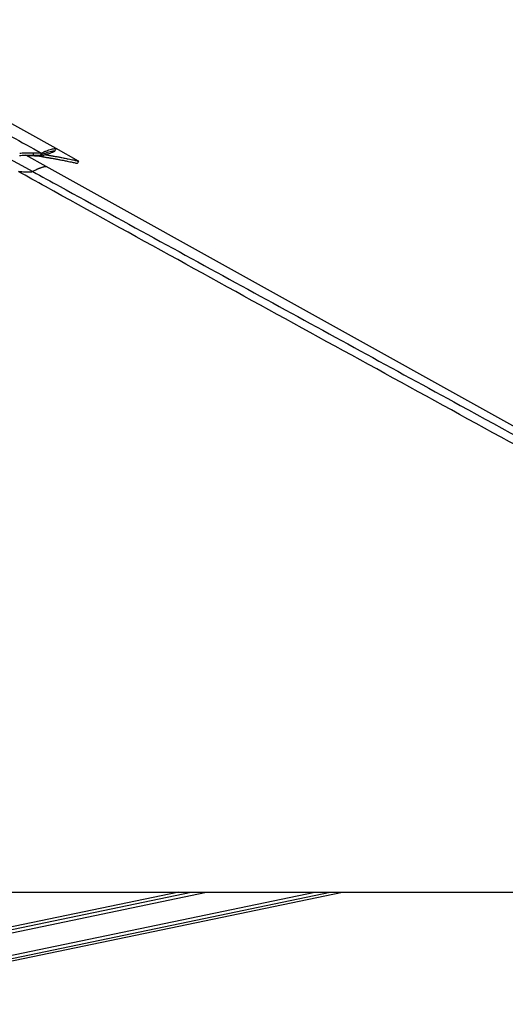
# Model space of a CAD drawing. Header units: millimetres. Extents: x 20 to 23339, y 40 to 19992.
# Tile 116 of 154: x 15804 to 16562, y 6437 to 7974. Entities that reach past the tile are written whole.
import ezdxf

# ---------------------------------------------------------------- set-up
doc = ezdxf.new("R2010")
doc.units = ezdxf.units.MM
doc.header["$LTSCALE"] = 2

msp = doc.modelspace()

# ---------------------------------------------------------------- linework, layer by layer
at = {"color": 7, "linetype": 'Continuous', "lineweight": 25}
for p, q in [((15860.82, 7772.73), (15512.23, 7966.35)), ((15845.28, 7744.75), (15813.41, 7762.46)), ((15825.08, 7762.64), (15826.11, 7766.37)), ((15825.08, 7762.64), (15825.19, 7762.64)), ((15825.19, 7762.64), (15826.21, 7766.37)), ((15826.11, 7766.37), (15826.21, 7766.37)), ((15836.35, 7762.14), (15838.08, 7765.74)), ((15840.18, 7760.04), (15841.16, 7762.08)), ((15896.06, 7753.15), (15860.83, 7772.72)), ((17638.13, 6748.91), (15845.28, 7744.75)), ((15817.94, 7736.54), (15818.01, 7736.54)), ((15315.21, 6612.47), (17855.11, 6612.47)), ((15465.88, 6437.49), (16308.29, 6612.47)), ((16052.59, 6612.47), (15563.54, 6510.89))]:
    msp.add_line(p, q, dxfattribs=at)
at = {"color": 8, "linetype": 'Continuous', "lineweight": 25}
for p, q in [((15776.61, 7763.03), (15824.25, 7736.95)), ((15838.09, 7761.19), (15836.41, 7762.1)), ((15464.09, 6446.15), (16264.8, 6612.47)), ((15465.09, 6441.33), (16289.03, 6612.47)), ((15533.27, 6495.61), (16095.89, 6612.47)), ((15550.19, 6504.15), (16071.7, 6612.47))]:
    msp.add_line(p, q, dxfattribs=at)
at = {"color": 7, "linetype": 'Continuous', "lineweight": 25, "flags": 128}
for points in [[(15858.97, 7768.92), (15859.94, 7770.67), (15860.91, 7772.42)], [(15894.16, 7749.63), (15895.13, 7751.38), (15896.1, 7753.13)]]:
    msp.add_lwpolyline(points, dxfattribs=at)
at = {"color": 7, "linetype": 'Continuous', "lineweight": 25}
for points, knots in [([(15451.97, 7973.89), (15463.43, 7968.15), (15486.37, 7956.67), (15519.46, 7939.17), (15557.52, 7918.75), (15600.51, 7895.5), (15664.39, 7860.69), (15743.62, 7817.41), (15806.59, 7782.96), (15838.08, 7765.74)], [0, 0, 0, 0, 0.0830759, 0.1661805, 0.249283, 0.3742529, 0.4992254, 0.7496044, 1, 1, 1, 1]), ([(15803.71, 7762.14), (15805.02, 7762.19), (15807.6, 7762.28), (15811.3, 7762.4), (15815.56, 7762.52), (15820.35, 7762.62), (15823.49, 7762.63), (15825.08, 7762.64)], [0, 0, 0, 0, 0.1661031, 0.3261527, 0.480895, 0.7375236, 1, 1, 1, 1]), ([(15803.95, 7765.74), (15805.31, 7765.8), (15807.97, 7765.92), (15811.8, 7766.07), (15816.2, 7766.22), (15821.16, 7766.34), (15824.44, 7766.36), (15826.11, 7766.37)], [0, 0, 0, 0, 0.1652591, 0.3248597, 0.4794964, 0.7365719, 1, 1, 1, 1]), ([(15838.09, 7761.19), (15836.98, 7761.35), (15835.27, 7761.59), (15831.35, 7761.64), (15827.69, 7761.57), (15823.32, 7761.36), (15819.46, 7761.11), (15816.97, 7760.9), (15816.31, 7760.85)], [0, 0, 0, 0, 0.3001216, 0.4606933, 0.6171201, 0.7787501, 0.9413275, 1, 1, 1, 1]), ([(15825.19, 7762.64), (15826.15, 7762.64), (15828.07, 7762.63), (15830.49, 7762.58), (15832.79, 7762.49), (15834.87, 7762.35), (15835.85, 7762.21), (15836.35, 7762.14)], [0, 0, 0, 0, 0.1737567, 0.3455592, 0.5171145, 0.752118, 1, 1, 1, 1]), ([(15826.21, 7766.37), (15827.22, 7766.37), (15829.23, 7766.36), (15831.78, 7766.29), (15834.22, 7766.18), (15836.45, 7766.01), (15837.52, 7765.83), (15838.08, 7765.74)], [0, 0, 0, 0, 0.1744124, 0.3467131, 0.5184953, 0.7532276, 1, 1, 1, 1]), ([(15827.12, 7761.53), (15828.48, 7761.48), (15831.37, 7761.36), (15834.91, 7761.03), (15837.99, 7760.6), (15839.44, 7760.23), (15840.18, 7760.04)], [0, 0, 0, 0, 0.2313549, 0.49402, 0.7426965, 1, 1, 1, 1]), ([(15836.35, 7762.14), (15837.86, 7762.93), (15840.93, 7764.54), (15845.54, 7766.34), (15849.85, 7767.75), (15853.61, 7768.72), (15856.54, 7769.27), (15858.29, 7769.41), (15858.7, 7769.28), (15858.87, 7769.22)], [0, 0, 0, 0, 0.1401643, 0.2847641, 0.432999, 0.58477, 0.7396693, 0.8979199, 1, 1, 1, 1]), ([(15838.08, 7765.74), (15839.6, 7766.52), (15842.71, 7768.11), (15847.36, 7769.89), (15851.71, 7771.28), (15855.51, 7772.24), (15858.47, 7772.78), (15860.23, 7772.91), (15860.65, 7772.77), (15860.81, 7772.72)], [0, 0, 0, 0, 0.1401425, 0.2847301, 0.4329613, 0.5847364, 0.7396458, 0.8979102, 1, 1, 1, 1]), ([(15858.96, 7768.9), (15858.81, 7768.75), (15858.52, 7768.43), (15857.24, 7767.74), (15855.47, 7766.94), (15853.29, 7766.08), (15850.88, 7765.2), (15848.35, 7764.33), (15845.89, 7763.53), (15843.61, 7762.82), (15841.03, 7762.04), (15839.09, 7761.48), (15838.09, 7761.19)], [0, 0, 0, 0, 0.1270532, 0.2571344, 0.3912554, 0.492867, 0.5980549, 0.7079415, 0.7754979, 0.8458499, 0.9200304, 1, 1, 1, 1]), ([(15840.18, 7760.04), (15840.63, 7759.97), (15841.62, 7759.81), (15843.21, 7759.56), (15845.03, 7759.26), (15846.94, 7758.94), (15848.74, 7758.64), (15850.33, 7758.37), (15851.66, 7758.14), (15852.8, 7757.94), (15853.78, 7757.77), (15855.42, 7757.48), (15857.6, 7757.09), (15860.38, 7756.59), (15863.01, 7756.1), (15865.56, 7755.63), (15868.48, 7755.07), (15871.66, 7754.45), (15874.98, 7753.79), (15878.65, 7753.05), (15882.45, 7752.26), (15886.1, 7751.48), (15889.31, 7750.78), (15891.92, 7750.19), (15893.56, 7749.8), (15894.26, 7749.63), (15894.12, 7749.65), (15894.11, 7749.65)], [0, 0, 0, 0, 0.013239, 0.0290635, 0.0474985, 0.0683471, 0.0876417, 0.1038869, 0.1190789, 0.1305107, 0.1411477, 0.151433, 0.1852612, 0.2157604, 0.2497453, 0.2819247, 0.313005, 0.3657007, 0.4154325, 0.4634709, 0.5453825, 0.6240113, 0.7001368, 0.7992658, 0.8961297, 0.9914779, 1, 1, 1, 1]), ([(15844.75, 7763.18), (15844.79, 7763.17), (15845.45, 7763.07), (15846.78, 7762.85), (15848.69, 7762.53), (15850.5, 7762.22), (15852.1, 7761.95), (15853.44, 7761.71), (15854.58, 7761.52), (15855.56, 7761.34), (15857.21, 7761.05), (15859.4, 7760.66), (15862.19, 7760.15), (15864.83, 7759.66), (15867.39, 7759.18), (15870.32, 7758.62), (15873.51, 7757.99), (15876.85, 7757.33), (15880.54, 7756.58), (15884.35, 7755.78), (15888.01, 7754.99), (15891.23, 7754.28), (15893.85, 7753.69), (15895.5, 7753.3), (15896.2, 7753.12), (15896.07, 7753.14), (15896.06, 7753.14)], [0, 0, 0, 0, 0.001093, 0.0200594, 0.0415091, 0.0613599, 0.0780734, 0.0937034, 0.1054648, 0.1164085, 0.1269903, 0.1617938, 0.1931723, 0.228137, 0.261244, 0.2932201, 0.3474346, 0.3985996, 0.4480222, 0.5322936, 0.6131871, 0.6915047, 0.7934879, 0.89314, 0.9912326, 1, 1, 1, 1]), ([(17855.11, 6612.47), (17648.44, 6725.29), (17254.11, 6940.55), (16721.59, 7231.57), (16326.77, 7447.73), (16050.67, 7599.42), (15898.77, 7683.21), (15816.05, 7729.14), (15801.99, 7736.95)], [0, 0, 0, 0, 0.3015454, 0.5753359, 0.7773277, 0.8783239, 0.9793204, 1, 1, 1, 1]), ([(15801.99, 7736.95), (15803.8, 7736.88), (15807.49, 7736.74), (15813.14, 7736.58), (15816.28, 7736.55), (15817.94, 7736.54)], [0, 0, 0, 0, 0.3130288, 0.6369897, 1, 1, 1, 1]), ([(15818.01, 7736.54), (15819.37, 7736.55), (15821.61, 7736.57), (15823.26, 7736.71), (15824, 7736.83), (15824.18, 7736.91), (15824.25, 7736.95)], [0, 0, 0, 0, 0.3664397, 0.605723, 0.8517133, 1, 1, 1, 1])]:
    msp.add_open_spline(points, degree=3, knots=knots, dxfattribs=at)
at = {"color": 8, "linetype": 'Continuous', "lineweight": 25}
for points, knots in [([(15824.25, 7736.95), (15824.67, 7737.22), (15825.95, 7738.02), (15828.12, 7739.22), (15830.26, 7740.28), (15831.93, 7741.04), (15833.15, 7741.56), (15834.58, 7742.14), (15835.98, 7742.67), (15837.51, 7743.21), (15838.94, 7743.67), (15840.24, 7744.04), (15841.42, 7744.35), (15842.34, 7744.56), (15843.25, 7744.73), (15844.02, 7744.84), (15844.62, 7744.87), (15845.05, 7744.84), (15845.19, 7744.78), (15845.28, 7744.75)], [0, 0, 0, 0, 0.0430845, 0.1292533, 0.2154276, 0.2585152, 0.3016029, 0.344693, 0.4132925, 0.4590255, 0.5276295, 0.596229, 0.6419621, 0.7105681, 0.7563012, 0.8249008, 0.8935086, 0.9392417, 1, 1, 1, 1]), ([(15824.25, 7736.95), (15838.5, 7729.14), (15904.99, 7692.75), (16075.61, 7599.41), (16283.77, 7485.66), (16509.14, 7362.58), (16630.45, 7296.36), (16699.76, 7258.52)], [0, 0, 0, 0, 0.0486818, 0.2270524, 0.5837964, 0.7621693, 1, 1, 1, 1])]:
    msp.add_open_spline(points, degree=3, knots=knots, dxfattribs=at)

doc.saveas('drawing.dxf')
